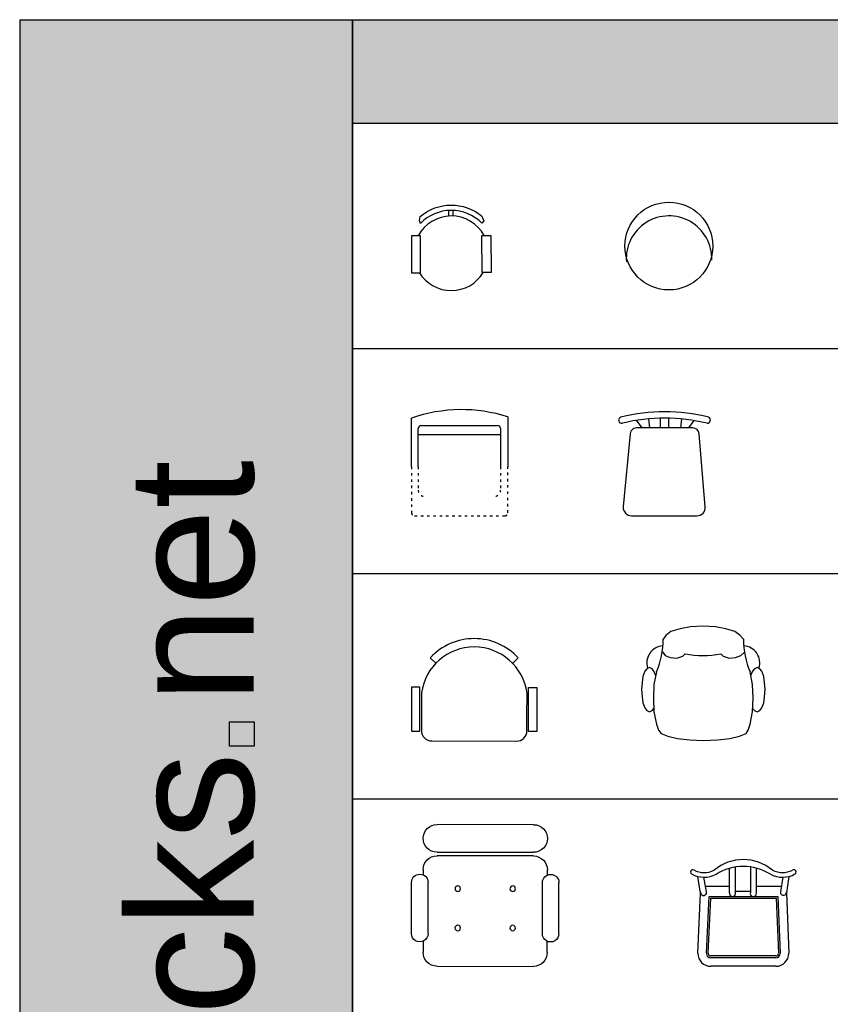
# Model space of a CAD drawing. Header units: millimetres. Extents: x 36213 to 52357, y 13387 to 22894.
# Tile 8 of 24: x 36213 to 40091, y 18184 to 22894. Entities that reach past the tile are written whole.
import ezdxf

# ---------------------------------------------------------------- set-up
doc = ezdxf.new("R2010")
doc.units = ezdxf.units.MM
doc.linetypes.add('ACAD_ISO03W100', pattern=[30, 12, -18])
doc.layers.add('L1', color=7, linetype='Continuous')
doc.styles.get("Standard").update_dxf_attribs({"font": 'arial.ttf'})

# ---------------------------------------------------------------- blocks, each defined once
blk = doc.blocks.new('A$C526C70E2')
for p, q in [((461, 472.7), (461, 234.3)), ((0, 234.3), (0, 466.8)), ((46.8, 431.8), (411.3, 431.8)), ((32.1, 234.3), (32.1, 417.1)), ((32.1, 388.1), (426, 388.1)), ((426, 417.1), (426, 234.3))]:
    blk.add_line(p, q)
at = {"linetype": 'ACAD_ISO03W100'}
for p, q in [((0, 234.3), (0, 14.7)), ((32.1, 234.3), (32.1, 122.5)), ((426, 234.3), (426, 122.5)), ((461, 14.7), (461, 234.3)), ((14.7, 0), (446.3, 0))]:
    blk.add_line(p, q, dxfattribs=at)
for centre, radius, start, end in [((239.1, -212.6), 720.3, 72.0611, 109.3893), ((46.8, 417.1), 14.7, 90, 180), ((411.3, 417.1), 14.7, 0, 90)]:
    blk.add_arc(centre, radius, start, end)
for centre, radius, start, end in [((62.5, 123), 30.4, 180.7848, 256.5347), ((395.6, 123), 30.4, 283.4653, 359.2152), ((14.7, 14.7), 14.7, 180, 270), ((446.3, 14.7), 14.7, 270, 0)]:
    blk.add_arc(centre, radius, start, end, dxfattribs=at)
blk = doc.blocks.new('A$C309F5002')
for p, q in [((111.5, 420, 1920), (85.9, 456.6, 1920)), ((149.5, 420, 1920), (144.7, 463.9, 1920)), ((199.7, 420, 1920), (199.7, 467, 1920)), ((239.7, 420, 1920), (239.7, 467, 1920)), ((297.4, 420, 1920), (302.1, 463.3, 1920)), ((335.4, 420, 1920), (360.3, 455.6, 1920)), ((54.2, 392.8, 1920), (21.8, 43.7, 1920)), ((355.3, 420, 1920), (91.6, 420, 1920)), ((414.1, 43.3, 1920), (385.2, 392.5, 1920)), ((61.6, 0, 1920), (374.3, 0, 1920))]:
    blk.add_line(p, q)
for centre, radius, start, end in [((14.6, 457.4, 1920), 15, 105.3029, 282.2547), ((220.1, -382.5, 1920), 879.7, 76.1832, 103.7788), ((423.1, 458.1, 1920), 15.4, 269.9166, 62.4498), ((220.1, -382.5, 1920), 849.7, 76.1832, 103.7788), ((85.3, 389.4, 1920), 31.2, 78.3193, 173.8151), ((355.3, 390, 1920), 30, 4.7446, 90), ((61.6, 40, 1920), 40, 174.691, 270), ((374.3, 40, 1920), 40, 270, 4.7446)]:
    blk.add_arc(centre, radius, start, end)
blk = doc.blocks.new('CH4')
for p, q in [((-181.1, 370.2), (-209.8, 398.1)), ((182.5, 369.5), (211.3, 397.3)), ((-299.4, 257.2), (-299.8, 47.2)), ((-259.4, 257.2), (-299.4, 257.2)), ((-259.8, 47.2), (-259.4, 257.2)), ((260.2, 46.2), (260.6, 256.2)), ((260.6, 256.2), (300.6, 256.1)), ((300.6, 256.1), (300.2, 46.1)), ((-252.1, 230.5), (-252.4, 50.5)), ((252.8, 115.5), (253, 229.5)), ((252.6, 49.5), (252.8, 115.5)), ((-299.8, 47.2), (-259.8, 47.2)), ((-202.5, 0.4), (202.5, -0.4)), ((300.2, 46.1), (260.2, 46.2))]:
    blk.add_line(p, q)
for centre, radius, start, end in [((0.4, 203.7), 286.3, 42.5533, 137.2265), ((0.4, 195), 255, 7.7698, 172.01), ((-202.4, 50.4), 50, 179.8899, 269.8899), ((202.6, 49.6), 50, 269.8899, 359.8899)]:
    blk.add_arc(centre, radius, start, end)
blk = doc.blocks.new('CH5')
for points in [[(157.8, 482.8), (142.2, 501.6), (117.2, 520.3), (73.4, 532.8), (23.4, 542.2), (-35.9, 545.3), (-95.3, 542.2), (-145.3, 532.8), (-189.1, 520.3), (-214.1, 501.6), (-226.6, 482.8)], [(-260.9, 307.8), (-270.3, 329.7), (-279.7, 342.2), (-292.2, 348.4), (-304.7, 342.2), (-314.1, 329.7), (-323.4, 304.7), (-326.6, 276.6), (-329.7, 242.2), (-326.6, 207.8), (-323.4, 179.7), (-314.1, 154.7), (-304.7, 142.2), (-292.2, 135.9), (-279.7, 142.2), (-270.3, 151.6)], [(201.6, 151.6), (210.9, 142.2), (223.4, 135.9), (235.9, 142.2), (245.3, 154.7), (254.7, 179.7), (257.8, 207.8), (260.9, 242.2), (257.8, 276.6), (254.7, 304.7), (245.3, 329.7), (235.9, 342.2), (223.4, 348.4), (210.9, 342.2), (201.6, 329.7), (192.2, 307.8)], [(-257.8, 326.6), (-270.3, 267.2), (-273.4, 201.6), (-270.3, 135.9), (-257.8, 76.6), (-248.4, 48.4), (-235.9, 32.8), (-204.7, 20.3), (-157.8, 7.8), (-98.4, 1.6), (-32.8, -1.6), (32.8, 1.6), (92.2, 7.8), (139.1, 20.3), (170.3, 32.8), (179.7, 48.4), (189.1, 76.6), (201.6, 135.9), (204.7, 201.6), (201.6, 267.2), (189.1, 326.6)]]:
    blk.add_lwpolyline(points)
blk.add_lwpolyline([(-229.7, 423.4), (-217.2, 404.7), (-192.2, 395.3), (-160.9, 392.2), (-132.8, 401.6), (-121.7, 413.7, 0.105104), (49.8, 413.7), (60.9, 401.6), (89.1, 392.2), (120.3, 395.3), (145.3, 404.7), (160.9, 420.3)], format="xyb")
for centre, radius, start, end in [((-623.4, 482.8), 396.9, 337, 0), ((557.8, 482.8), 400, 180, 203), ((-223.4, 370.3), 81.2, 94, 198), ((154.7, 370.3), 81.2, 342, 86)]:
    blk.add_arc(centre, radius, start, end)
blk = doc.blocks.new('SEAT1')
for p, q in [((-231, 0), (231, 0)), ((-297, -66), (-297, -66)), ((297, -66), (297, -66)), ((231, -132), (-231, -132)), ((-231, -149.7), (231, -149.7)), ((-297, -241), (-297, -215.7)), ((297, -215.7), (297, -241)), ((-352.7, -521.4), (-352.7, -277.2)), ((-273.5, -521.4), (-273.5, -277.2)), ((273.5, -521.4), (273.5, -277.2)), ((352.7, -521.4), (352.7, -277.2)), ((-298.8, -561.1), (-298.8, -558.3)), ((-297, -611.7), (-297, -557.6)), ((297, -557.6), (297, -611.7)), ((-292.5, -587.4), (-292.5, -587.4)), ((292.5, -587.4), (292.5, -587.4)), ((231, -677.7), (-231, -677.7))]:
    blk.add_line(p, q)
for centre in [(-131.5, -306.6), (131.5, -306.6), (-131.5, -494.5), (131.5, -494.5)]:
    blk.add_circle(centre, 13.2)
for centre, radius, start, end in [((-231, -66), 66, 90, 180), ((231, -66), 66, 0, 90), ((-231, -66), 66, 180, 270), ((231, -66), 66, 270, 0), ((-231, -215.7), 66, 90, 180), ((231, -215.7), 66, 0, 90), ((-313.1, -277.2), 39.6, 0, 180), ((313.1, -277.2), 39.6, 0, 180), ((-313.1, -521.4), 39.6, 180, 0), ((313.1, -521.4), 39.6, 180, 0), ((-231, -611.7), 66, 180, 270), ((231, -611.7), 66, 270, 0)]:
    blk.add_arc(centre, radius, start, end)
blk = doc.blocks.new('A$C28FC2AE5')
for p, q in [((179.5, 356.2), (179.4, 383)), ((199.9, 356.3), (199.7, 383.1))]:
    blk.add_line(p, q)
blk.add_lwpolyline([(337.1, 321.7, 0.423227), (42.6, 320.3), (38, 335), (42.4, 354.7, -0.361278), (337, 356.1), (346, 333.5)], format="xyb", close=True)
for points in [[(0, 261.2), (0.8, 85.2), (43.7, 85.4), (42.9, 261.4)], [(380.2, 262.9), (381, 86.9), (338.1, 86.7), (337.3, 262.7)]]:
    blk.add_lwpolyline(points, close=True)
for start, end in [(28.3173, 152.2104), (211.3401, 329.1877)]:
    blk.add_arc((190.5, 178.1), 178.4, start, end)
blk = doc.blocks.new('A$C6F794BB8')
for p, q in [((214.9, 351.5), (214.9, 474.8)), ((286.1, 475), (286.1, 351.5)), ((47.8, 349.9), (34.8, 429.9)), ((76.3, 356.8), (63.2, 426.2)), ((186.4, 351.5), (186.4, 468.7)), ((314.5, 468.9), (314.5, 351.7)), ((441.5, 426.2), (430, 356.8)), ((469.9, 429.9), (458.5, 352.2)), ((71.1, 384.1), (186.4, 384.1)), ((314.5, 384.1), (434.5, 384.1)), ((34.8, 62.2), (47.8, 349.9)), ((75.6, 62.6), (88.7, 334.4)), ((88.7, 334.4), (417.6, 334.4)), ((214.9, 359.3), (286.1, 359.3)), ((417.6, 334.4), (429, 62.5)), ((458.5, 352.2), (469.9, 62.2)), ((84.5, 62.2), (97.1, 325.5)), ((97.1, 325.5), (409.1, 325.5)), ((409.1, 325.5), (420.2, 62.2)), ((407.7, 49.7), (96.9, 49.7)), ((407.7, 40.8), (96.9, 40.8)), ((407.7, 0), (96.9, 0))]:
    blk.add_line(p, q)
for centre, radius, start, end in [((252.3, 291.5), 218.8, 50.3459, 129.6541), ((252.4, 234.9), 242.7, 57.7982, 122.3311), ((11, 451.1), 11.1, 56.5726, 237.7215), ((65.3, 551), 124.8, 241.1173, 297.5141), ((65.3, 551), 102.6, 240.9211, 297.5141), ((439.4, 551), 124.8, 242.4859, 298.8827), ((439.4, 551), 102.6, 242.4859, 298.022), ((493.7, 451.1), 11.1, 302.2785, 123.4274), ((62.1, 353.3), 14.6, 166.2748, 13.7252), ((200.7, 348.6), 14.5, 168.6748, 11.3252), ((300.3, 348.6), 14.5, 168.8014, 12.2085), ((444.2, 354.5), 14.4, 170.8614, 9.1386), ((96.9, 62.2), 62.2, 180, 270), ((96.9, 62.2), 21.3, 180, 270), ((96.9, 62.2), 12.4, 180, 270), ((407.7, 62.2), 62.2, 270, 0), ((407.7, 62.2), 21.3, 270, 0)]:
    blk.add_arc(centre, radius, start, end)
at = {"ltscale": 50}
blk.add_arc((408.6, 61.3), 11.6, 265.7429, 4.2571, dxfattribs=at)
blk = doc.blocks.new('FORMAT')
at = {"layer": 'L1', "true_color": 0x444444}
blk.add_hatch(color=250, dxfattribs=at).paths.add_polyline_path([(36212.7, 22893.5), (36212.7, 13386.5), (37805.3, 13386.5), (37805.3, 22893.5)])
at = {"layer": 'L1', "true_color": 0x546d8e}
h = blk.add_hatch(color=155, dxfattribs=at)
h.set_gradient(color1=(68, 68, 68), color2=(84, 109, 142), tint=1)
h.paths.add_polyline_path([(37805.3, 22893.5), (37805.3, 22398.8), (52357.3, 22398.8), (52357.3, 22893.5)])
blk.add_hatch(color=155, dxfattribs=at).paths.add_polyline_path([(37216.3, 19535.9), (37216.3, 19418.6), (37333.8, 19418.6), (37333.8, 19535.9)])
blk.add_line((37805.3, 22398.8), (52357.3, 22398.8))
at = {"layer": 'L1', "color": 250, "true_color": 0x444444}
for p, q in [((36212.7, 22893.5), (37805.3, 22893.5)), ((36212.7, 22893.5), (36212.7, 13386.5)), ((37805.3, 22893.5), (37805.3, 13386.5))]:
    blk.add_line(p, q, dxfattribs=at)
at = {"layer": 'L1', "color": 155, "true_color": 0x546d8e}
for p, q in [((37805.3, 13386.5), (37805.3, 22893.5)), ((37805.3, 22893.5), (52357.3, 22893.5)), ((37805.3, 22398.8), (52357.3, 22398.8)), ((37805.3, 21321.5), (52357.3, 21321.5)), ((37805.3, 20244.1), (52357.3, 20244.1)), ((37805.3, 19166.7), (52357.3, 19166.7))]:
    blk.add_line(p, q, dxfattribs=at)
at = {"layer": 'L1'}
blk.add_line((37805.3, 22893.5), (37805.3, 13386.5), dxfattribs=at)
at = {"layer": 'L1', "color": 155, "true_color": 0x546d8e}
blk.add_lwpolyline([(37216.3, 19418.6), (37216.3, 19535.9), (37333.8, 19535.9), (37333.8, 19418.6)], close=True, dxfattribs=at)
at = {"layer": 'L1', "insert": (36731.9, 15384), "char_height": 600, "attachment_point": 1, "rotation": 90}
blk.add_mtext_dynamic_manual_height_columns('{\\C255;\\c16777215;cad-bl  cks net}', width=19116.444, gutter_width=12.5, heights=[0], dxfattribs=at)

msp = doc.modelspace()

# ---------------------------------------------------------------- linework, layer by layer
msp.add_circle((39318.5, 21811), 210)
msp.add_arc((39319.2, 21750.7), 204.5, 357.9591, 184.1195)

# ---------------------------------------------------------------- block references
for name, p in [('A$C28FC2AE5', (38086.9, 21598.2)), ('A$C526C70E2', (38087.3, 20520.8)), ('A$C309F5002', (39078.5, 20520.8, -1920)), ('CH5', (39517.6, 19447.3)), ('CH4', (38386.9, 19443.4)), ('A$C6F794BB8', (39422.2, 18366))]:
    msp.add_blockref(name, p)
at = {"xscale": -1, "rotation": 359.9245015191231}
msp.add_blockref('SEAT1', (38440.5, 19043.8), dxfattribs=at)
at = {"layer": 'L1'}
msp.add_blockref('FORMAT', (0, 0), dxfattribs=at)

doc.saveas('drawing.dxf')
